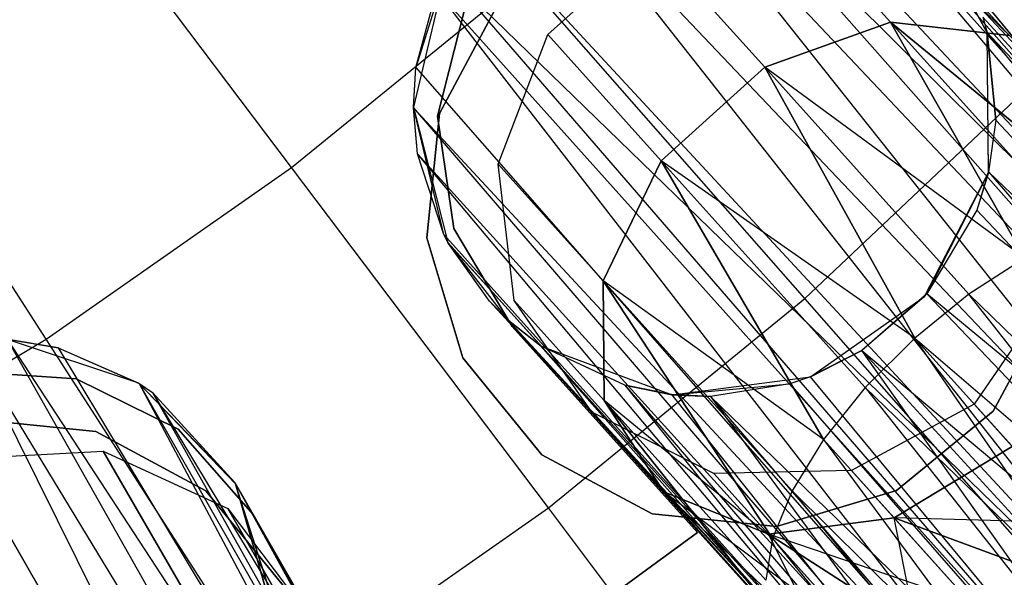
# Model space of a CAD drawing. Extents: x 0.3 to 7.1, y -3.38 to 3.38.
# Tile 244 of 256: x 4.44 to 4.78, y -1.25 to -1.06. Entities that reach past the tile are written whole.
import ezdxf

# ---------------------------------------------------------------- set-up
doc = ezdxf.new("R2010")
doc.units = 0
doc.header["$LTSCALE"] = 2.54
doc.layers.get('0').update_dxf_attribs({"linetype": 'CONTINUOUS'})

# ---------------------------------------------------------------- blocks, each defined once
blk = doc.blocks.new('SINGLES_B_BB_STL')
at = {"color": 0}
for p, q in [((4.79309, -1.0767, 5.19861), (4.68874, -0.97427, 5.32719)), ((4.79309, -1.0767, 5.19861), (4.68874, -0.97427, 5.32719)), ((4.5344, -1.10983, 5.32719), (4.44115, -0.98635, 5.4454)), ((4.5344, -1.10983, 5.32719), (4.44115, -0.98635, 5.4454)), ((4.66363, -0.98913, 41.6422), (4.90104, -1.25776, 41.48944)), ((4.66363, -0.98913, 41.6422), (4.90104, -1.25776, 41.48944)), ((4.66363, -0.98913, 41.6422), (4.92488, -1.24898, 41.50809)), ((4.66363, -0.98913, 41.6422), (4.92488, -1.24898, 41.50809)), ((4.68134, -0.98846, 41.65019), (4.92488, -1.24898, 41.50809)), ((4.68134, -0.98846, 41.65019), (4.92488, -1.24898, 41.50809)), ((4.65006, -0.99182, 41.63722), (4.87431, -1.27396, 41.47787)), ((4.65006, -0.99182, 41.63722), (4.87431, -1.27396, 41.47787)), ((4.65006, -0.99182, 41.63722), (4.90104, -1.25776, 41.48944)), ((4.65006, -0.99182, 41.63722), (4.90104, -1.25776, 41.48944)), ((4.71107, -0.9946, 41.66739), (4.92488, -1.24898, 41.50809)), ((4.71107, -0.9946, 41.66739), (4.92488, -1.24898, 41.50809)), ((4.71107, -0.9946, 41.66739), (4.93628, -1.24723, 41.52061)), ((4.71107, -0.9946, 41.66739), (4.93628, -1.24723, 41.52061)), ((4.71619, -0.99666, 41.67088), (4.93628, -1.24723, 41.52061)), ((4.71619, -0.99666, 41.67088), (4.93628, -1.24723, 41.52061)), ((4.71619, -0.99666, 41.67088), (4.95253, -1.24935, 41.54523)), ((4.71619, -0.99666, 41.67088), (4.95253, -1.24935, 41.54523)), ((4.84834, -1.29609, 41.47603), (4.61965, -1.00588, 41.63025)), ((4.61965, -1.00588, 41.63025), (4.87431, -1.27396, 41.47787)), ((4.61965, -1.00588, 41.63025), (4.87431, -1.27396, 41.47787)), ((4.84834, -1.29609, 41.47603), (4.61965, -1.00588, 41.63025)), ((4.70387, -1.01992, 14.06902), (4.73989, -1.05992, 13.95819)), ((4.70387, -1.01992, 14.06902), (4.73989, -1.05992, 13.95819)), ((4.73989, -1.05992, 14.30308), (4.70387, -1.01992, 14.19224)), ((4.73989, -1.05992, 14.30308), (4.70387, -1.01992, 14.19224)), ((4.77314, -1.06362, 41.90698), (4.75055, -1.02142, 41.90698)), ((4.7731, -1.06349, 41.73241), (4.75055, -1.02142, 41.90698)), ((4.77314, -1.06362, 41.90698), (4.75055, -1.02142, 41.90698)), ((4.7731, -1.06349, 41.73241), (4.75055, -1.02142, 41.90698)), ((4.59807, -1.02597, 41.63059), (4.84834, -1.29609, 41.47603)), ((4.59807, -1.02597, 41.63059), (4.84834, -1.29609, 41.47603)), ((4.74976, -1.03025, 14.07785), (4.78062, -1.06453, 13.9829)), ((4.74976, -1.03025, 14.07785), (4.78062, -1.06453, 13.9829)), ((4.78062, -1.06453, 14.27836), (4.74976, -1.03025, 14.18341)), ((4.78062, -1.06453, 14.27836), (4.74976, -1.03025, 14.18341)), ((4.6223, -1.06419, 14.06404), (4.65787, -1.03217, 14.06404)), ((4.6223, -1.06419, 14.19723), (4.65787, -1.03217, 14.19723)), ((4.6223, -1.06419, 14.06404), (4.65787, -1.03217, 14.06404)), ((4.6223, -1.06419, 14.19723), (4.65787, -1.03217, 14.19723)), ((4.65787, -1.03217, 14.06404), (4.69681, -1.07541, 13.94423)), ((4.65787, -1.03217, 14.06404), (4.69681, -1.07541, 13.94423)), ((4.69681, -1.07541, 14.31703), (4.65787, -1.03217, 14.19723)), ((4.69681, -1.07541, 14.31703), (4.65787, -1.03217, 14.19723)), ((4.45015, -1.16869, 5.32719), (4.36628, -1.03867, 5.4454)), ((4.45015, -1.16869, 5.32719), (4.36628, -1.03867, 5.4454)), ((4.76027, -1.03852, 41.9), (4.78743, -1.07176, 41.9)), ((4.78743, -1.07176, 41.7), (4.76027, -1.03852, 41.7)), ((4.78743, -1.07176, 41.7), (4.76027, -1.03852, 41.7)), ((4.76027, -1.03852, 41.9), (4.78743, -1.07176, 41.9)), ((4.58732, -1.04258, 41.90698), (4.57624, -1.08914, 41.90698)), ((4.58732, -1.04258, 41.90698), (4.57624, -1.08914, 41.90698)), ((4.58732, -1.04258, 41.90698), (4.57706, -1.07553, 41.64662)), ((4.58732, -1.04258, 41.90698), (4.57706, -1.07553, 41.64662)), ((4.58728, -1.04266, 41.63424), (4.82754, -1.32028, 41.48405)), ((4.58728, -1.04266, 41.63424), (4.82754, -1.32028, 41.48405)), ((4.58728, -1.04266, 41.63424), (4.84834, -1.29609, 41.47603)), ((4.58728, -1.04266, 41.63424), (4.84834, -1.29609, 41.47603)), ((4.5344, -1.10983, 5.32719), (4.61408, -1.0449, 5.32719)), ((4.5344, -1.10983, 5.32719), (4.61408, -1.0449, 5.32719)), ((4.71057, -1.15476, 5.19861), (4.61408, -1.0449, 5.32719)), ((4.71057, -1.15476, 5.19861), (4.61408, -1.0449, 5.32719)), ((4.57706, -1.07553, 41.64662), (4.58423, -1.04915, 41.6362)), ((4.57706, -1.07553, 41.64662), (4.58423, -1.04915, 41.6362)), ((4.81317, -1.34455, 41.50071), (4.58423, -1.04915, 41.6362)), ((4.58423, -1.04915, 41.6362), (4.82754, -1.32028, 41.48405)), ((4.58423, -1.04915, 41.6362), (4.82754, -1.32028, 41.48405)), ((4.81317, -1.34455, 41.50071), (4.58423, -1.04915, 41.6362)), ((4.58511, -1.09124, 41.9), (4.60543, -1.05343, 41.9)), ((4.60543, -1.05343, 41.7), (4.58511, -1.09124, 41.7)), ((4.60543, -1.05343, 41.7), (4.58511, -1.09124, 41.7)), ((4.58511, -1.09124, 41.9), (4.60543, -1.05343, 41.9)), ((4.58452, -1.09215, 14.22658), (4.59413, -1.05433, 14.22658)), ((4.59413, -1.05433, 14.02658), (4.58452, -1.09215, 14.02658)), ((4.59413, -1.05433, 14.02658), (4.58452, -1.09215, 14.02658)), ((4.58452, -1.09215, 14.22658), (4.59413, -1.05433, 14.22658)), ((4.69681, -1.07541, 13.94423), (4.73989, -1.05992, 13.95819)), ((4.73989, -1.05992, 14.30308), (4.69681, -1.07541, 14.31703)), ((4.69681, -1.07541, 13.94423), (4.73989, -1.05992, 13.95819)), ((4.73989, -1.05992, 14.30308), (4.69681, -1.07541, 14.31703)), ((4.73989, -1.05992, 13.95819), (4.78604, -1.14083, 13.86962)), ((4.78604, -1.14083, 14.39164), (4.73989, -1.05992, 14.30308)), ((4.82172, -1.12692, 13.89833), (4.73989, -1.05992, 13.95819)), ((4.73989, -1.05992, 13.95819), (4.78062, -1.06453, 13.9829)), ((4.82172, -1.12692, 13.89833), (4.73989, -1.05992, 13.95819)), ((4.8047, -1.1319, 13.88201), (4.73989, -1.05992, 13.95819)), ((4.8047, -1.1319, 13.88201), (4.73989, -1.05992, 13.95819)), ((4.73989, -1.05992, 13.95819), (4.78604, -1.14083, 13.86962)), ((4.78062, -1.06453, 14.27836), (4.73989, -1.05992, 14.30308)), ((4.73989, -1.05992, 14.30308), (4.82172, -1.12692, 14.36293)), ((4.73989, -1.05992, 14.30308), (4.82172, -1.12692, 14.36293)), ((4.73989, -1.05992, 14.30308), (4.8047, -1.1319, 14.37926)), ((4.73989, -1.05992, 14.30308), (4.8047, -1.1319, 14.37926)), ((4.78604, -1.14083, 14.39164), (4.73989, -1.05992, 14.30308)), ((4.73989, -1.05992, 13.95819), (4.78062, -1.06453, 13.9829)), ((4.78062, -1.06453, 14.27836), (4.73989, -1.05992, 14.30308)), ((4.96678, -1.27091, 41.59578), (4.77161, -1.05826, 41.72901)), ((4.77161, -1.05826, 41.72901), (4.7731, -1.06349, 41.73241)), ((4.96678, -1.27091, 41.59578), (4.77161, -1.05826, 41.72901)), ((4.77161, -1.05826, 41.72901), (4.7731, -1.06349, 41.73241)), ((4.60531, -1.10866, 14.06902), (4.6223, -1.06419, 14.06404)), ((4.60531, -1.10866, 14.19224), (4.6223, -1.06419, 14.19723)), ((4.60531, -1.10866, 14.06902), (4.6223, -1.06419, 14.06404)), ((4.60531, -1.10866, 14.19224), (4.6223, -1.06419, 14.19723)), ((4.6223, -1.06419, 14.06404), (4.66124, -1.10744, 13.94423)), ((4.6223, -1.06419, 14.06404), (4.66124, -1.10744, 13.94423)), ((4.6223, -1.06419, 14.19723), (4.6223, -1.06419, 14.06404)), ((4.6223, -1.06419, 14.19723), (4.6223, -1.06419, 14.06404)), ((4.66124, -1.10744, 14.31703), (4.6223, -1.06419, 14.19723)), ((4.66124, -1.10744, 14.31703), (4.6223, -1.06419, 14.19723)), ((4.7731, -1.06349, 41.73241), (4.7761, -1.09359, 41.74929)), ((4.96271, -1.29292, 41.62273), (4.7731, -1.06349, 41.73241)), ((4.7731, -1.06349, 41.73241), (4.96678, -1.27091, 41.59578)), ((4.96271, -1.29292, 41.62273), (4.7731, -1.06349, 41.73241)), ((4.7731, -1.06349, 41.73241), (4.96678, -1.27091, 41.59578)), ((4.7731, -1.06349, 41.73241), (4.7761, -1.09359, 41.74929)), ((4.7731, -1.06349, 41.73241), (4.77314, -1.06362, 41.90698)), ((4.7731, -1.06349, 41.73241), (4.77314, -1.06362, 41.90698)), ((4.77352, -1.11148, 41.90698), (4.77314, -1.06362, 41.90698)), ((4.77358, -1.11125, 41.75718), (4.77314, -1.06362, 41.90698)), ((4.77352, -1.11148, 41.90698), (4.77314, -1.06362, 41.90698)), ((4.7761, -1.09359, 41.74929), (4.77314, -1.06362, 41.90698)), ((4.77358, -1.11125, 41.75718), (4.77314, -1.06362, 41.90698)), ((4.7761, -1.09359, 41.74929), (4.77314, -1.06362, 41.90698)), ((4.57624, -1.08935, 41.65345), (4.57706, -1.07553, 41.64662)), ((4.57624, -1.08914, 41.90698), (4.57706, -1.07553, 41.64662)), ((4.57624, -1.08935, 41.65345), (4.57706, -1.07553, 41.64662)), ((4.57624, -1.08914, 41.90698), (4.57706, -1.07553, 41.64662)), ((4.57706, -1.07553, 41.64662), (4.81317, -1.34455, 41.50071)), ((4.57706, -1.07553, 41.64662), (4.81317, -1.34455, 41.50071)), ((4.66124, -1.10744, 13.94423), (4.69681, -1.07541, 13.94423)), ((4.69681, -1.07541, 14.31703), (4.66124, -1.10744, 14.31703)), ((4.66124, -1.10744, 13.94423), (4.69681, -1.07541, 13.94423)), ((4.69681, -1.07541, 14.31703), (4.66124, -1.10744, 14.31703)), ((4.69681, -1.07541, 13.94423), (4.74824, -1.1683, 13.85926)), ((4.74824, -1.1683, 14.40201), (4.69681, -1.07541, 14.31703)), ((4.78604, -1.14083, 13.86962), (4.69681, -1.07541, 13.94423)), ((4.78604, -1.14083, 13.86962), (4.69681, -1.07541, 13.94423)), ((4.76685, -1.15321, 13.86189), (4.69681, -1.07541, 13.94423)), ((4.76685, -1.15321, 13.86189), (4.69681, -1.07541, 13.94423)), ((4.69681, -1.07541, 13.94423), (4.74824, -1.1683, 13.85926)), ((4.76685, -1.15321, 14.39938), (4.69681, -1.07541, 14.31703)), ((4.74824, -1.1683, 14.40201), (4.69681, -1.07541, 14.31703)), ((4.76685, -1.15321, 14.39938), (4.69681, -1.07541, 14.31703)), ((4.78604, -1.14083, 14.39164), (4.69681, -1.07541, 14.31703)), ((4.78604, -1.14083, 14.39164), (4.69681, -1.07541, 14.31703)), ((4.71057, -1.15476, 5.19861), (4.79309, -1.0767, 5.19861)), ((4.71057, -1.15476, 5.19861), (4.79309, -1.0767, 5.19861)), ((4.57624, -1.08914, 41.90698), (4.58807, -1.13552, 41.90698)), ((4.57766, -1.10512, 41.66237), (4.57624, -1.08914, 41.90698)), ((4.57624, -1.08914, 41.90698), (4.57624, -1.08935, 41.65345)), ((4.57766, -1.10512, 41.66237), (4.57624, -1.08914, 41.90698)), ((4.58662, -1.13271, 41.68102), (4.57624, -1.08914, 41.90698)), ((4.58662, -1.13271, 41.68102), (4.57624, -1.08914, 41.90698)), ((4.57624, -1.08914, 41.90698), (4.58807, -1.13552, 41.90698)), ((4.57624, -1.08914, 41.90698), (4.57624, -1.08935, 41.65345)), ((4.57766, -1.10512, 41.66237), (4.57624, -1.08935, 41.65345)), ((4.57624, -1.08935, 41.65345), (4.80812, -1.35867, 41.51479)), ((4.57624, -1.08935, 41.65345), (4.80812, -1.35867, 41.51479)), ((4.57624, -1.08935, 41.65345), (4.81317, -1.34455, 41.50071)), ((4.57624, -1.08935, 41.65345), (4.81317, -1.34455, 41.50071)), ((4.57766, -1.10512, 41.66237), (4.57624, -1.08935, 41.65345)), ((4.58081, -1.13394, 41.9), (4.58511, -1.09124, 41.9)), ((4.58511, -1.09124, 41.7), (4.58081, -1.13394, 41.7)), ((4.58511, -1.09124, 41.7), (4.58081, -1.13394, 41.7)), ((4.58081, -1.13394, 41.9), (4.58511, -1.09124, 41.9)), ((4.58511, -1.09124, 41.7), (4.58511, -1.09124, 41.9)), ((4.58511, -1.09124, 41.7), (4.58511, -1.09124, 41.9)), ((4.59012, -1.13076, 14.22658), (4.58452, -1.09215, 14.22658)), ((4.58452, -1.09215, 14.02658), (4.59012, -1.13076, 14.02658)), ((4.58452, -1.09215, 14.02658), (4.59012, -1.13076, 14.02658)), ((4.58452, -1.09215, 14.02658), (4.58452, -1.09215, 14.22658)), ((4.59012, -1.13076, 14.22658), (4.58452, -1.09215, 14.22658)), ((4.58452, -1.09215, 14.02658), (4.58452, -1.09215, 14.22658)), ((4.7761, -1.09359, 41.74929), (4.77358, -1.11125, 41.75718)), ((4.7761, -1.09359, 41.74929), (4.77358, -1.11125, 41.75718)), ((4.7761, -1.09359, 41.74929), (4.96271, -1.29292, 41.62273)), ((4.7761, -1.09359, 41.74929), (4.96271, -1.29292, 41.62273)), ((4.80696, -1.37765, 41.54115), (4.57766, -1.10512, 41.66237)), ((4.57766, -1.10512, 41.66237), (4.80812, -1.35867, 41.51479)), ((4.57766, -1.10512, 41.66237), (4.80812, -1.35867, 41.51479)), ((4.58662, -1.13271, 41.68102), (4.57766, -1.10512, 41.66237)), ((4.80696, -1.37765, 41.54115), (4.57766, -1.10512, 41.66237)), ((4.58662, -1.13271, 41.68102), (4.57766, -1.10512, 41.66237)), ((4.64133, -1.14867, 13.95819), (4.66124, -1.10744, 13.94423)), ((4.66124, -1.10744, 14.31703), (4.64133, -1.14867, 14.30308)), ((4.64133, -1.14867, 13.95819), (4.66124, -1.10744, 13.94423)), ((4.66124, -1.10744, 14.31703), (4.64133, -1.14867, 14.30308)), ((4.66124, -1.10744, 13.94423), (4.71697, -1.20303, 13.86962)), ((4.71697, -1.20303, 14.39164), (4.66124, -1.10744, 14.31703)), ((4.74824, -1.1683, 13.85926), (4.66124, -1.10744, 13.94423)), ((4.74824, -1.1683, 13.85926), (4.66124, -1.10744, 13.94423)), ((4.73129, -1.18524, 13.86189), (4.66124, -1.10744, 13.94423)), ((4.73129, -1.18524, 13.86189), (4.66124, -1.10744, 13.94423)), ((4.66124, -1.10744, 13.94423), (4.71697, -1.20303, 13.86962)), ((4.73129, -1.18524, 14.39938), (4.66124, -1.10744, 14.31703)), ((4.71697, -1.20303, 14.39164), (4.66124, -1.10744, 14.31703)), ((4.73129, -1.18524, 14.39938), (4.66124, -1.10744, 14.31703)), ((4.74824, -1.1683, 14.40201), (4.66124, -1.10744, 14.31703)), ((4.74824, -1.1683, 14.40201), (4.66124, -1.10744, 14.31703)), ((4.45015, -1.16869, 5.32719), (4.5344, -1.10983, 5.32719)), ((4.45015, -1.16869, 5.32719), (4.5344, -1.10983, 5.32719)), ((4.62252, -1.22652, 5.19861), (4.5344, -1.10983, 5.32719)), ((4.62252, -1.22652, 5.19861), (4.5344, -1.10983, 5.32719)), ((4.61079, -1.15538, 14.07785), (4.60531, -1.10866, 14.06902)), ((4.60531, -1.10866, 14.06902), (4.64133, -1.14867, 13.95819)), ((4.60531, -1.10866, 14.06902), (4.64133, -1.14867, 13.95819)), ((4.61079, -1.15538, 14.18341), (4.60531, -1.10866, 14.19224)), ((4.60531, -1.10866, 14.19224), (4.60531, -1.10866, 14.06902)), ((4.61079, -1.15538, 14.07785), (4.60531, -1.10866, 14.06902)), ((4.60531, -1.10866, 14.19224), (4.60531, -1.10866, 14.06902)), ((4.64133, -1.14867, 14.30308), (4.60531, -1.10866, 14.19224)), ((4.61079, -1.15538, 14.18341), (4.60531, -1.10866, 14.19224)), ((4.64133, -1.14867, 14.30308), (4.60531, -1.10866, 14.19224)), ((4.75162, -1.15404, 41.90698), (4.77352, -1.11148, 41.90698)), ((4.75162, -1.15404, 41.90698), (4.77352, -1.11148, 41.90698)), ((4.77352, -1.11148, 41.90698), (4.7524, -1.15313, 41.76883)), ((4.77352, -1.11148, 41.90698), (4.7524, -1.15313, 41.76883)), ((4.77358, -1.11125, 41.75718), (4.76952, -1.12438, 41.76202)), ((4.77358, -1.11125, 41.75718), (4.76952, -1.12438, 41.76202)), ((4.77352, -1.11148, 41.90698), (4.76952, -1.12438, 41.76202)), ((4.77352, -1.11148, 41.90698), (4.76952, -1.12438, 41.76202)), ((4.77358, -1.11125, 41.75718), (4.77352, -1.11148, 41.90698)), ((4.77358, -1.11125, 41.75718), (4.77352, -1.11148, 41.90698)), ((4.77358, -1.11125, 41.75718), (4.96271, -1.29292, 41.62273)), ((4.77358, -1.11125, 41.75718), (4.96271, -1.29292, 41.62273)), ((4.77358, -1.11125, 41.75718), (4.95046, -1.31672, 41.64151)), ((4.77358, -1.11125, 41.75718), (4.95046, -1.31672, 41.64151)), ((4.76952, -1.12438, 41.76202), (4.7524, -1.15313, 41.76883)), ((4.76952, -1.12438, 41.76202), (4.7524, -1.15313, 41.76883)), ((4.76952, -1.12438, 41.76202), (4.95046, -1.31672, 41.64151)), ((4.76952, -1.12438, 41.76202), (4.95046, -1.31672, 41.64151)), ((4.61007, -1.16429, 14.22658), (4.59012, -1.13076, 14.22658)), ((4.59012, -1.13076, 14.02658), (4.61007, -1.16429, 14.02658)), ((4.59012, -1.13076, 14.02658), (4.61007, -1.16429, 14.02658)), ((4.59012, -1.13076, 14.02658), (4.59012, -1.13076, 14.22658)), ((4.61007, -1.16429, 14.22658), (4.59012, -1.13076, 14.22658)), ((4.59012, -1.13076, 14.02658), (4.59012, -1.13076, 14.22658)), ((4.59318, -1.17504, 41.9), (4.58081, -1.13394, 41.9)), ((4.58081, -1.13394, 41.7), (4.59318, -1.17504, 41.7)), ((4.58081, -1.13394, 41.7), (4.59318, -1.17504, 41.7)), ((4.58081, -1.13394, 41.7), (4.58081, -1.13394, 41.9)), ((4.59318, -1.17504, 41.9), (4.58081, -1.13394, 41.9)), ((4.58081, -1.13394, 41.7), (4.58081, -1.13394, 41.9)), ((4.58823, -1.13581, 41.68339), (4.58662, -1.13271, 41.68102)), ((4.58662, -1.13271, 41.68102), (4.80696, -1.37765, 41.54115)), ((4.58662, -1.13271, 41.68102), (4.80696, -1.37765, 41.54115)), ((4.58662, -1.13271, 41.68102), (4.58807, -1.13552, 41.90698)), ((4.58662, -1.13271, 41.68102), (4.58807, -1.13552, 41.90698)), ((4.58823, -1.13581, 41.68339), (4.58662, -1.13271, 41.68102)), ((4.58807, -1.13552, 41.90698), (4.6201, -1.17109, 41.90698)), ((4.60228, -1.15564, 41.70038), (4.58807, -1.13552, 41.90698)), ((4.6089, -1.16226, 41.70694), (4.58807, -1.13552, 41.90698)), ((4.6089, -1.16226, 41.70694), (4.58807, -1.13552, 41.90698)), ((4.58807, -1.13552, 41.90698), (4.6201, -1.17109, 41.90698)), ((4.58823, -1.13581, 41.68339), (4.58807, -1.13552, 41.90698)), ((4.58823, -1.13581, 41.68339), (4.58807, -1.13552, 41.90698)), ((4.60228, -1.15564, 41.70038), (4.58807, -1.13552, 41.90698)), ((4.60228, -1.15564, 41.70038), (4.58823, -1.13581, 41.68339)), ((4.58823, -1.13581, 41.68339), (4.80696, -1.37765, 41.54115)), ((4.58823, -1.13581, 41.68339), (4.80696, -1.37765, 41.54115)), ((4.60228, -1.15564, 41.70038), (4.58823, -1.13581, 41.68339)), ((4.78604, -1.14083, 14.39164), (4.76685, -1.15321, 14.39938)), ((4.78604, -1.14083, 13.86962), (4.76685, -1.15321, 13.86189)), ((4.78604, -1.14083, 14.39164), (4.76685, -1.15321, 14.39938)), ((4.78604, -1.14083, 13.86962), (4.76685, -1.15321, 13.86189)), ((4.64133, -1.14867, 13.95819), (4.6994, -1.23705, 13.89833)), ((4.64165, -1.18966, 13.9829), (4.64133, -1.14867, 13.95819)), ((4.6994, -1.23705, 14.36293), (4.64133, -1.14867, 14.30308)), ((4.64133, -1.14867, 14.30308), (4.64165, -1.18966, 14.27836)), ((4.71697, -1.20303, 13.86962), (4.64133, -1.14867, 13.95819)), ((4.71697, -1.20303, 13.86962), (4.64133, -1.14867, 13.95819)), ((4.70614, -1.22064, 13.88201), (4.64133, -1.14867, 13.95819)), ((4.70614, -1.22064, 13.88201), (4.64133, -1.14867, 13.95819)), ((4.64133, -1.14867, 13.95819), (4.6994, -1.23705, 13.89833)), ((4.70614, -1.22064, 14.37926), (4.64133, -1.14867, 14.30308)), ((4.6994, -1.23705, 14.36293), (4.64133, -1.14867, 14.30308)), ((4.70614, -1.22064, 14.37926), (4.64133, -1.14867, 14.30308)), ((4.71697, -1.20303, 14.39164), (4.64133, -1.14867, 14.30308)), ((4.71697, -1.20303, 14.39164), (4.64133, -1.14867, 14.30308)), ((4.64165, -1.18966, 13.9829), (4.64133, -1.14867, 13.95819)), ((4.64133, -1.14867, 14.30308), (4.64165, -1.18966, 14.27836)), ((4.79568, -1.15153, 14.10565), (4.76861, -1.19092, 14.10822)), ((4.79568, -1.15153, 14.15562), (4.76861, -1.19092, 14.15305)), ((4.79568, -1.15153, 14.10565), (4.76861, -1.19092, 14.10822)), ((4.79568, -1.15153, 14.15562), (4.76861, -1.19092, 14.15305)), ((4.63749, -1.19365, 14.08851), (4.61079, -1.15538, 14.07785)), ((4.61079, -1.15538, 14.07785), (4.64165, -1.18966, 13.9829)), ((4.61079, -1.15538, 14.07785), (4.64165, -1.18966, 13.9829)), ((4.63749, -1.19365, 14.17276), (4.61079, -1.15538, 14.18341)), ((4.61079, -1.15538, 14.18341), (4.61079, -1.15538, 14.07785)), ((4.63749, -1.19365, 14.08851), (4.61079, -1.15538, 14.07785)), ((4.61079, -1.15538, 14.18341), (4.61079, -1.15538, 14.07785)), ((4.64165, -1.18966, 14.27836), (4.61079, -1.15538, 14.18341)), ((4.63749, -1.19365, 14.17276), (4.61079, -1.15538, 14.18341)), ((4.64165, -1.18966, 14.27836), (4.61079, -1.15538, 14.18341)), ((4.62252, -1.22652, 5.19861), (4.71057, -1.15476, 5.19861)), ((4.62252, -1.22652, 5.19861), (4.71057, -1.15476, 5.19861)), ((4.801, -1.25772, 5.06027), (4.71057, -1.15476, 5.19861)), ((4.801, -1.25772, 5.06027), (4.71057, -1.15476, 5.19861)), ((4.71245, -1.18155, 41.90698), (4.75162, -1.15404, 41.90698)), ((4.71245, -1.18155, 41.90698), (4.75162, -1.15404, 41.90698)), ((4.7524, -1.15313, 41.76883), (4.73009, -1.1726, 41.76851)), ((4.7524, -1.15313, 41.76883), (4.73009, -1.1726, 41.76851)), ((4.75162, -1.15404, 41.90698), (4.73009, -1.1726, 41.76851)), ((4.75162, -1.15404, 41.90698), (4.73009, -1.1726, 41.76851)), ((4.76685, -1.15321, 14.39938), (4.74824, -1.1683, 14.40201)), ((4.76685, -1.15321, 13.86189), (4.74824, -1.1683, 13.85926)), ((4.76685, -1.15321, 14.39938), (4.74824, -1.1683, 14.40201)), ((4.76685, -1.15321, 13.86189), (4.74824, -1.1683, 13.85926)), ((4.75162, -1.15404, 41.90698), (4.7524, -1.15313, 41.76883)), ((4.75162, -1.15404, 41.90698), (4.7524, -1.15313, 41.76883)), ((4.95046, -1.31672, 41.64151), (4.7524, -1.15313, 41.76883)), ((4.7524, -1.15313, 41.76883), (4.93127, -1.34121, 41.65211)), ((4.7524, -1.15313, 41.76883), (4.93127, -1.34121, 41.65211)), ((4.95046, -1.31672, 41.64151), (4.7524, -1.15313, 41.76883)), ((4.98205, -1.42798, 14.59795), (4.76685, -1.15321, 14.39938)), ((4.98205, -1.42798, 14.59795), (4.76685, -1.15321, 14.39938)), ((5.0208, -1.40156, 14.58838), (4.76685, -1.15321, 14.39938)), ((5.0208, -1.40156, 14.58838), (4.76685, -1.15321, 14.39938)), ((4.76685, -1.15321, 13.86189), (5.0208, -1.40156, 13.67289)), ((4.76685, -1.15321, 13.86189), (5.0208, -1.40156, 13.67289)), ((4.7955, -1.15556, 41.9), (4.77518, -1.19337, 41.9)), ((4.77518, -1.19337, 41.7), (4.7955, -1.15556, 41.7)), ((4.77518, -1.19337, 41.7), (4.7955, -1.15556, 41.7)), ((4.7955, -1.15556, 41.9), (4.77518, -1.19337, 41.9)), ((4.6089, -1.16226, 41.70694), (4.60228, -1.15564, 41.70038)), ((4.60228, -1.15564, 41.70038), (4.80696, -1.37765, 41.54115)), ((4.60228, -1.15564, 41.70038), (4.80696, -1.37765, 41.54115)), ((4.6089, -1.16226, 41.70694), (4.60228, -1.15564, 41.70038)), ((4.8155, -1.39177, 41.57321), (4.6089, -1.16226, 41.70694)), ((4.6089, -1.16226, 41.70694), (4.80696, -1.37765, 41.54115)), ((4.6089, -1.16226, 41.70694), (4.80696, -1.37765, 41.54115)), ((4.61981, -1.17089, 41.71655), (4.6089, -1.16226, 41.70694)), ((4.8155, -1.39177, 41.57321), (4.6089, -1.16226, 41.70694)), ((4.6089, -1.16226, 41.70694), (4.6201, -1.17109, 41.90698)), ((4.61981, -1.17089, 41.71655), (4.6089, -1.16226, 41.70694)), ((4.6089, -1.16226, 41.70694), (4.6201, -1.17109, 41.90698)), ((4.67374, -1.235, 14.22658), (4.61007, -1.16429, 14.22658)), ((4.61007, -1.16429, 14.02658), (4.67374, -1.235, 14.02658)), ((4.61007, -1.16429, 14.02658), (4.61007, -1.16429, 14.22658)), ((4.67374, -1.235, 14.22658), (4.61007, -1.16429, 14.22658)), ((4.61007, -1.16429, 14.02658), (4.67374, -1.235, 14.02658)), ((4.61007, -1.16429, 14.02658), (4.61007, -1.16429, 14.22658)), ((4.36178, -1.22117, 5.32719), (4.45015, -1.16869, 5.32719)), ((4.36178, -1.22117, 5.32719), (4.45015, -1.16869, 5.32719)), ((4.42301, -1.16845, 41.63722), (4.5837, -1.49104, 41.47787)), ((4.42301, -1.16845, 41.63722), (4.5837, -1.49104, 41.47787)), ((4.42301, -1.16845, 41.63722), (4.61321, -1.48075, 41.48944)), ((4.42301, -1.16845, 41.63722), (4.61321, -1.48075, 41.48944)), ((4.48199, -1.18377, 41.90698), (4.43659, -1.16862, 41.90698)), ((4.4543, -1.17167, 41.65019), (4.43659, -1.16862, 41.90698)), ((4.48199, -1.18377, 41.90698), (4.43659, -1.16862, 41.90698)), ((4.4543, -1.17167, 41.65019), (4.43659, -1.16862, 41.90698)), ((4.43684, -1.16864, 41.6422), (4.61321, -1.48075, 41.48944)), ((4.43684, -1.16864, 41.6422), (4.61321, -1.48075, 41.48944)), ((4.43684, -1.16864, 41.6422), (4.63835, -1.47713, 41.50809)), ((4.43684, -1.16864, 41.6422), (4.4543, -1.17167, 41.65019)), ((4.43684, -1.16864, 41.6422), (4.63835, -1.47713, 41.50809)), ((4.43684, -1.16864, 41.6422), (4.4543, -1.17167, 41.65019)), ((4.52941, -1.29157, 5.19861), (4.45015, -1.16869, 5.32719)), ((4.52941, -1.29157, 5.19861), (4.45015, -1.16869, 5.32719)), ((4.74824, -1.1683, 14.40201), (4.73129, -1.18524, 14.39938)), ((4.74824, -1.1683, 13.85926), (4.73129, -1.18524, 13.86189)), ((4.74824, -1.1683, 14.40201), (4.73129, -1.18524, 14.39938)), ((4.74824, -1.1683, 13.85926), (4.73129, -1.18524, 13.86189)), ((4.74824, -1.1683, 14.40201), (4.98205, -1.42798, 14.59795)), ((4.95173, -1.46375, 14.58838), (4.74824, -1.1683, 14.40201)), ((4.95173, -1.46375, 14.58838), (4.74824, -1.1683, 14.40201)), ((4.74824, -1.1683, 14.40201), (4.98205, -1.42798, 14.59795)), ((4.98205, -1.42798, 13.66332), (4.74824, -1.1683, 13.85926)), ((4.74824, -1.1683, 13.85926), (5.0208, -1.40156, 13.67289)), ((4.74824, -1.1683, 13.85926), (5.0208, -1.40156, 13.67289)), ((4.98205, -1.42798, 13.66332), (4.74824, -1.1683, 13.85926)), ((4.4543, -1.17167, 41.65019), (4.63835, -1.47713, 41.50809)), ((4.4543, -1.17167, 41.65019), (4.63835, -1.47713, 41.50809)), ((4.4543, -1.17167, 41.65019), (4.48211, -1.18385, 41.66739)), ((4.4543, -1.17167, 41.65019), (4.48211, -1.18385, 41.66739)), ((4.4543, -1.17167, 41.65019), (4.48199, -1.18377, 41.90698)), ((4.4543, -1.17167, 41.65019), (4.48199, -1.18377, 41.90698)), ((4.64874, -1.18448, 41.73706), (4.61981, -1.17089, 41.71655)), ((4.61981, -1.17089, 41.71655), (4.8155, -1.39177, 41.57321)), ((4.61981, -1.17089, 41.71655), (4.8155, -1.39177, 41.57321)), ((4.61981, -1.17089, 41.71655), (4.6201, -1.17109, 41.90698)), ((4.61981, -1.17089, 41.71655), (4.6201, -1.17109, 41.90698)), ((4.64874, -1.18448, 41.73706), (4.61981, -1.17089, 41.71655)), ((4.6201, -1.17109, 41.90698), (4.66498, -1.1877, 41.90698)), ((4.64874, -1.18448, 41.73706), (4.6201, -1.17109, 41.90698)), ((4.64874, -1.18448, 41.73706), (4.6201, -1.17109, 41.90698)), ((4.6201, -1.17109, 41.90698), (4.66498, -1.1877, 41.90698)), ((4.62034, -1.20828, 41.9), (4.59318, -1.17504, 41.9)), ((4.59318, -1.17504, 41.7), (4.62034, -1.20828, 41.7)), ((4.59318, -1.17504, 41.7), (4.62034, -1.20828, 41.7)), ((4.59318, -1.17504, 41.7), (4.59318, -1.17504, 41.9)), ((4.62034, -1.20828, 41.9), (4.59318, -1.17504, 41.9)), ((4.59318, -1.17504, 41.7), (4.59318, -1.17504, 41.9)), ((4.73009, -1.1726, 41.76851), (4.71236, -1.18158, 41.76495)), ((4.73009, -1.1726, 41.76851), (4.71236, -1.18158, 41.76495)), ((4.71245, -1.18155, 41.90698), (4.73009, -1.1726, 41.76851)), ((4.71245, -1.18155, 41.90698), (4.73009, -1.1726, 41.76851)), ((4.87911, -1.38259, 41.6439), (4.73009, -1.1726, 41.76851)), ((4.73009, -1.1726, 41.76851), (4.93127, -1.34121, 41.65211)), ((4.73009, -1.1726, 41.76851), (4.93127, -1.34121, 41.65211)), ((4.73009, -1.1726, 41.76851), (4.90618, -1.36448, 41.6531)), ((4.73009, -1.1726, 41.76851), (4.90618, -1.36448, 41.6531)), ((4.87911, -1.38259, 41.6439), (4.73009, -1.1726, 41.76851)), ((4.42158, -1.17969, 14.22658), (4.46052, -1.18224, 14.22658)), ((4.46052, -1.18224, 14.02658), (4.42158, -1.17969, 14.02658)), ((4.46052, -1.18224, 14.02658), (4.42158, -1.17969, 14.02658)), ((4.42158, -1.17969, 14.22658), (4.46052, -1.18224, 14.22658)), ((4.46052, -1.18224, 14.22658), (4.49551, -1.1995, 14.22658)), ((4.49551, -1.1995, 14.02658), (4.46052, -1.18224, 14.02658)), ((4.46052, -1.18224, 14.02658), (4.46052, -1.18224, 14.22658)), ((4.46052, -1.18224, 14.02658), (4.46052, -1.18224, 14.22658)), ((4.49551, -1.1995, 14.02658), (4.46052, -1.18224, 14.02658)), ((4.46052, -1.18224, 14.22658), (4.49551, -1.1995, 14.22658)), ((4.66498, -1.1877, 41.90698), (4.71245, -1.18155, 41.90698)), ((4.66498, -1.1877, 41.90698), (4.71245, -1.18155, 41.90698)), ((4.71245, -1.18155, 41.90698), (4.70534, -1.18401, 41.76296)), ((4.71245, -1.18155, 41.90698), (4.70534, -1.18401, 41.76296)), ((4.71236, -1.18158, 41.76495), (4.70534, -1.18401, 41.76296)), ((4.71236, -1.18158, 41.76495), (4.70534, -1.18401, 41.76296)), ((4.71245, -1.18155, 41.90698), (4.71236, -1.18158, 41.76495)), ((4.71245, -1.18155, 41.90698), (4.71236, -1.18158, 41.76495)), ((4.71236, -1.18158, 41.76495), (4.87911, -1.38259, 41.6439)), ((4.71236, -1.18158, 41.76495), (4.87911, -1.38259, 41.6439)), ((4.51515, -1.21829, 41.90698), (4.48199, -1.18377, 41.90698)), ((4.48211, -1.18385, 41.66739), (4.48199, -1.18377, 41.90698)), ((4.48199, -1.18377, 41.90698), (4.48669, -1.18693, 41.67088)), ((4.48211, -1.18385, 41.66739), (4.48199, -1.18377, 41.90698)), ((4.51488, -1.21783, 41.69962), (4.48199, -1.18377, 41.90698)), ((4.51515, -1.21829, 41.90698), (4.48199, -1.18377, 41.90698)), ((4.51488, -1.21783, 41.69962), (4.48199, -1.18377, 41.90698)), ((4.48199, -1.18377, 41.90698), (4.48669, -1.18693, 41.67088)), ((4.48211, -1.18385, 41.66739), (4.63835, -1.47713, 41.50809)), ((4.48211, -1.18385, 41.66739), (4.63835, -1.47713, 41.50809)), ((4.48211, -1.18385, 41.66739), (4.64987, -1.47778, 41.52061)), ((4.48211, -1.18385, 41.66739), (4.64987, -1.47778, 41.52061)), ((4.48211, -1.18385, 41.66739), (4.48669, -1.18693, 41.67088)), ((4.48211, -1.18385, 41.66739), (4.48669, -1.18693, 41.67088)), ((4.66478, -1.18767, 41.74614), (4.64874, -1.18448, 41.73706)), ((4.64874, -1.18448, 41.73706), (4.83187, -1.39678, 41.60224)), ((4.64874, -1.18448, 41.73706), (4.83187, -1.39678, 41.60224)), ((4.64874, -1.18448, 41.73706), (4.8155, -1.39177, 41.57321)), ((4.64874, -1.18448, 41.73706), (4.8155, -1.39177, 41.57321)), ((4.64874, -1.18448, 41.73706), (4.66498, -1.1877, 41.90698)), ((4.64874, -1.18448, 41.73706), (4.66498, -1.1877, 41.90698)), ((4.66478, -1.18767, 41.74614), (4.64874, -1.18448, 41.73706)), ((4.66498, -1.1877, 41.90698), (4.70534, -1.18401, 41.76296)), ((4.66498, -1.1877, 41.90698), (4.70534, -1.18401, 41.76296)), ((4.70534, -1.18401, 41.76296), (4.67815, -1.18832, 41.75264)), ((4.70534, -1.18401, 41.76296), (4.67815, -1.18832, 41.75264)), ((4.70534, -1.18401, 41.76296), (4.87911, -1.38259, 41.6439)), ((4.70534, -1.18401, 41.76296), (4.87911, -1.38259, 41.6439)), ((4.73129, -1.18524, 14.39938), (4.71697, -1.20303, 14.39164)), ((4.73129, -1.18524, 13.86189), (4.71697, -1.20303, 13.86962)), ((4.73129, -1.18524, 14.39938), (4.71697, -1.20303, 14.39164)), ((4.73129, -1.18524, 13.86189), (4.71697, -1.20303, 13.86962)), ((4.73129, -1.18524, 14.39938), (4.95173, -1.46375, 14.58838)), ((4.73129, -1.18524, 14.39938), (4.95173, -1.46375, 14.58838)), ((4.73129, -1.18524, 13.86189), (4.95173, -1.46375, 13.67289)), ((4.73129, -1.18524, 13.86189), (4.95173, -1.46375, 13.67289)), ((4.73129, -1.18524, 13.86189), (4.98205, -1.42798, 13.66332)), ((4.73129, -1.18524, 13.86189), (4.98205, -1.42798, 13.66332)), ((4.48669, -1.18693, 41.67088), (4.64987, -1.47778, 41.52061)), ((4.48669, -1.18693, 41.67088), (4.64987, -1.47778, 41.52061)), ((4.48669, -1.18693, 41.67088), (4.66533, -1.48324, 41.54523)), ((4.48669, -1.18693, 41.67088), (4.66533, -1.48324, 41.54523)), ((4.48669, -1.18693, 41.67088), (4.51488, -1.21783, 41.69962)), ((4.48669, -1.18693, 41.67088), (4.51488, -1.21783, 41.69962)), ((4.67815, -1.18832, 41.75264), (4.66478, -1.18767, 41.74614)), ((4.66478, -1.18767, 41.74614), (4.83187, -1.39678, 41.60224)), ((4.66478, -1.18767, 41.74614), (4.83187, -1.39678, 41.60224)), ((4.66478, -1.18767, 41.74614), (4.66498, -1.1877, 41.90698)), ((4.66478, -1.18767, 41.74614), (4.66498, -1.1877, 41.90698)), ((4.67815, -1.18832, 41.75264), (4.66478, -1.18767, 41.74614)), ((4.66498, -1.1877, 41.90698), (4.67815, -1.18832, 41.75264)), ((4.66498, -1.1877, 41.90698), (4.67815, -1.18832, 41.75264)), ((4.67815, -1.18832, 41.75264), (4.85429, -1.39335, 41.62686)), ((4.87911, -1.38259, 41.6439), (4.67815, -1.18832, 41.75264)), ((4.67815, -1.18832, 41.75264), (4.85429, -1.39335, 41.62686)), ((4.67815, -1.18832, 41.75264), (4.83187, -1.39678, 41.60224)), ((4.67815, -1.18832, 41.75264), (4.83187, -1.39678, 41.60224)), ((4.87911, -1.38259, 41.6439), (4.67815, -1.18832, 41.75264)), ((4.64165, -1.18966, 13.9829), (4.69956, -1.26259, 13.93882)), ((4.66212, -1.22101, 14.01272), (4.64165, -1.18966, 13.9829)), ((4.69956, -1.26259, 14.32245), (4.64165, -1.18966, 14.27836)), ((4.64165, -1.18966, 14.27836), (4.66212, -1.22101, 14.24855)), ((4.6994, -1.23705, 13.89833), (4.64165, -1.18966, 13.9829)), ((4.6994, -1.23705, 13.89833), (4.64165, -1.18966, 13.9829)), ((4.69717, -1.25131, 13.91764), (4.64165, -1.18966, 13.9829)), ((4.69717, -1.25131, 13.91764), (4.64165, -1.18966, 13.9829)), ((4.64165, -1.18966, 13.9829), (4.69956, -1.26259, 13.93882)), ((4.69717, -1.25131, 14.34362), (4.64165, -1.18966, 14.27836)), ((4.69956, -1.26259, 14.32245), (4.64165, -1.18966, 14.27836)), ((4.69717, -1.25131, 14.34362), (4.64165, -1.18966, 14.27836)), ((4.6994, -1.23705, 14.36293), (4.64165, -1.18966, 14.27836)), ((4.6994, -1.23705, 14.36293), (4.64165, -1.18966, 14.27836)), ((4.66212, -1.22101, 14.01272), (4.64165, -1.18966, 13.9829)), ((4.64165, -1.18966, 14.27836), (4.66212, -1.22101, 14.24855)), ((4.76861, -1.19092, 14.10822), (4.7266, -1.21372, 14.10565)), ((4.76861, -1.19092, 14.15305), (4.7266, -1.21372, 14.15562)), ((4.76861, -1.19092, 14.10822), (4.7266, -1.21372, 14.10565)), ((4.76861, -1.19092, 14.15305), (4.7266, -1.21372, 14.15562)), ((4.78172, -1.20548, 14.06789), (4.76861, -1.19092, 14.10822)), ((4.76861, -1.19092, 14.10822), (4.76861, -1.19092, 14.15305)), ((4.76861, -1.19092, 14.15305), (4.78172, -1.20548, 14.19337)), ((4.78172, -1.20548, 14.06789), (4.76861, -1.19092, 14.10822)), ((4.76861, -1.19092, 14.10822), (4.76861, -1.19092, 14.15305)), ((4.76861, -1.19092, 14.15305), (4.78172, -1.20548, 14.19337)), ((4.42447, -1.19601, 41.9), (4.46718, -1.20031, 41.9)), ((4.46718, -1.20031, 41.7), (4.42447, -1.19601, 41.7)), ((4.46718, -1.20031, 41.7), (4.42447, -1.19601, 41.7)), ((4.42447, -1.19601, 41.9), (4.46718, -1.20031, 41.9)), ((4.67928, -1.21471, 14.09854), (4.63749, -1.19365, 14.08851)), ((4.63749, -1.19365, 14.08851), (4.66212, -1.22101, 14.01272)), ((4.63749, -1.19365, 14.08851), (4.66212, -1.22101, 14.01272)), ((4.67928, -1.21471, 14.16273), (4.63749, -1.19365, 14.17276)), ((4.63749, -1.19365, 14.17276), (4.63749, -1.19365, 14.08851)), ((4.67928, -1.21471, 14.09854), (4.63749, -1.19365, 14.08851)), ((4.63749, -1.19365, 14.17276), (4.63749, -1.19365, 14.08851)), ((4.66212, -1.22101, 14.24855), (4.63749, -1.19365, 14.17276)), ((4.67928, -1.21471, 14.16273), (4.63749, -1.19365, 14.17276)), ((4.66212, -1.22101, 14.24855), (4.63749, -1.19365, 14.17276)), ((4.77518, -1.19337, 41.9), (4.74195, -1.22052, 41.9)), ((4.74195, -1.22052, 41.7), (4.77518, -1.19337, 41.7)), ((4.74195, -1.22052, 41.7), (4.77518, -1.19337, 41.7)), ((4.77518, -1.19337, 41.9), (4.74195, -1.22052, 41.9)), ((4.77518, -1.19337, 41.7), (4.77518, -1.19337, 41.9)), ((4.77518, -1.19337, 41.7), (4.77518, -1.19337, 41.9)), ((4.49551, -1.1995, 14.22658), (4.52124, -1.22884, 14.22658)), ((4.52124, -1.22884, 14.02658), (4.49551, -1.1995, 14.02658)), ((4.49551, -1.1995, 14.02658), (4.49551, -1.1995, 14.22658)), ((4.49551, -1.1995, 14.02658), (4.49551, -1.1995, 14.22658)), ((4.52124, -1.22884, 14.02658), (4.49551, -1.1995, 14.02658)), ((4.49551, -1.1995, 14.22658), (4.52124, -1.22884, 14.22658)), ((4.46718, -1.20031, 41.9), (4.50498, -1.22063, 41.9)), ((4.50498, -1.22063, 41.7), (4.46718, -1.20031, 41.7)), ((4.46718, -1.20031, 41.7), (4.46718, -1.20031, 41.9)), ((4.46718, -1.20031, 41.7), (4.46718, -1.20031, 41.9)), ((4.50498, -1.22063, 41.7), (4.46718, -1.20031, 41.7)), ((4.46718, -1.20031, 41.9), (4.50498, -1.22063, 41.9)), ((4.71697, -1.20303, 14.39164), (4.70614, -1.22064, 14.37926)), ((4.71697, -1.20303, 13.86962), (4.70614, -1.22064, 13.88201)), ((4.71697, -1.20303, 14.39164), (4.70614, -1.22064, 14.37926)), ((4.71697, -1.20303, 13.86962), (4.70614, -1.22064, 13.88201)), ((4.71697, -1.20303, 14.39164), (4.95173, -1.46375, 14.58838)), ((4.71697, -1.20303, 14.39164), (4.95173, -1.46375, 14.58838)), ((4.71697, -1.20303, 14.39164), (4.93677, -1.50068, 14.56186)), ((4.71697, -1.20303, 14.39164), (4.93677, -1.50068, 14.56186)), ((4.71697, -1.20303, 13.86962), (4.95173, -1.46375, 13.67289)), ((4.71697, -1.20303, 13.86962), (4.95173, -1.46375, 13.67289)), ((4.78172, -1.20548, 14.06789), (4.74121, -1.22995, 14.06071)), ((4.74121, -1.22995, 14.20056), (4.78172, -1.20548, 14.19337)), ((4.78172, -1.20548, 14.06789), (4.74121, -1.22995, 14.06071)), ((4.74121, -1.22995, 14.20056), (4.78172, -1.20548, 14.19337)), ((4.42226, -1.20953, 14.06404), (4.4698, -1.20712, 14.06902)), ((4.42226, -1.20953, 14.19723), (4.4698, -1.20712, 14.19224)), ((4.42226, -1.20953, 14.06404), (4.4698, -1.20712, 14.06902)), ((4.42226, -1.20953, 14.19723), (4.4698, -1.20712, 14.19224)), ((4.42226, -1.20953, 14.06404), (4.45135, -1.25993, 13.94423)), ((4.42226, -1.20953, 14.06404), (4.45135, -1.25993, 13.94423)), ((4.45135, -1.25993, 14.31703), (4.42226, -1.20953, 14.19723)), ((4.45135, -1.25993, 14.31703), (4.42226, -1.20953, 14.19723)), ((4.4698, -1.20712, 14.06902), (4.49671, -1.25374, 13.95819)), ((4.4698, -1.20712, 14.06902), (4.49671, -1.25374, 13.95819)), ((4.4698, -1.20712, 14.06902), (4.51254, -1.22677, 14.07785)), ((4.4698, -1.20712, 14.19224), (4.4698, -1.20712, 14.06902)), ((4.4698, -1.20712, 14.19224), (4.4698, -1.20712, 14.06902)), ((4.4698, -1.20712, 14.19224), (4.51254, -1.22677, 14.18341)), ((4.4698, -1.20712, 14.06902), (4.51254, -1.22677, 14.07785)), ((4.49671, -1.25374, 14.30308), (4.4698, -1.20712, 14.19224)), ((4.49671, -1.25374, 14.30308), (4.4698, -1.20712, 14.19224)), ((4.4698, -1.20712, 14.19224), (4.51254, -1.22677, 14.18341)), ((4.65814, -1.22859, 41.9), (4.62034, -1.20828, 41.9)), ((4.62034, -1.20828, 41.7), (4.65814, -1.22859, 41.7)), ((4.62034, -1.20828, 41.7), (4.65814, -1.22859, 41.7)), ((4.62034, -1.20828, 41.7), (4.62034, -1.20828, 41.9)), ((4.65814, -1.22859, 41.9), (4.62034, -1.20828, 41.9)), ((4.62034, -1.20828, 41.7), (4.62034, -1.20828, 41.9)), ((4.7266, -1.21372, 14.10565), (4.67928, -1.21471, 14.09854)), ((4.7266, -1.21372, 14.15562), (4.67928, -1.21471, 14.16273)), ((4.7266, -1.21372, 14.10565), (4.67928, -1.21471, 14.09854)), ((4.7266, -1.21372, 14.15562), (4.67928, -1.21471, 14.16273)), ((4.67928, -1.21471, 14.09854), (4.69805, -1.23555, 14.04079)), ((4.67928, -1.21471, 14.09854), (4.69805, -1.23555, 14.04079)), ((4.67928, -1.21471, 14.16273), (4.67928, -1.21471, 14.09854)), ((4.67928, -1.21471, 14.16273), (4.67928, -1.21471, 14.09854)), ((4.69805, -1.23555, 14.22048), (4.67928, -1.21471, 14.16273)), ((4.69805, -1.23555, 14.22048), (4.67928, -1.21471, 14.16273)), ((4.7266, -1.21372, 14.10565), (4.74121, -1.22995, 14.06071)), ((4.7266, -1.21372, 14.10565), (4.74121, -1.22995, 14.06071)), ((4.7266, -1.21372, 14.15562), (4.7266, -1.21372, 14.10565)), ((4.7266, -1.21372, 14.15562), (4.7266, -1.21372, 14.10565)), ((4.74121, -1.22995, 14.20056), (4.7266, -1.21372, 14.15562)), ((4.74121, -1.22995, 14.20056), (4.7266, -1.21372, 14.15562)), ((4.51488, -1.21783, 41.69962), (4.66533, -1.48324, 41.54523)), ((4.51488, -1.21783, 41.69962), (4.66533, -1.48324, 41.54523)), ((4.51488, -1.21783, 41.69962), (4.67235, -1.49056, 41.56472)), ((4.51488, -1.21783, 41.69962), (4.67235, -1.49056, 41.56472)), ((4.51488, -1.21783, 41.69962), (4.67478, -1.50729, 41.59578)), ((4.51488, -1.21783, 41.69962), (4.67478, -1.50729, 41.59578)), ((4.51488, -1.21783, 41.69962), (4.52809, -1.2587, 41.72901)), ((4.51488, -1.21783, 41.69962), (4.51515, -1.21829, 41.90698)), ((4.51488, -1.21783, 41.69962), (4.52809, -1.2587, 41.72901)), ((4.51488, -1.21783, 41.69962), (4.51515, -1.21829, 41.90698)), ((4.52847, -1.26427, 41.90698), (4.51515, -1.21829, 41.90698)), ((4.52846, -1.26413, 41.73241), (4.51515, -1.21829, 41.90698)), ((4.52847, -1.26427, 41.90698), (4.51515, -1.21829, 41.90698)), ((4.52846, -1.26413, 41.73241), (4.51515, -1.21829, 41.90698)), ((4.52809, -1.2587, 41.72901), (4.51515, -1.21829, 41.90698)), ((4.52809, -1.2587, 41.72901), (4.51515, -1.21829, 41.90698)), ((4.50498, -1.22063, 41.9), (4.53214, -1.25387, 41.9)), ((4.53214, -1.25387, 41.7), (4.50498, -1.22063, 41.7)), ((4.50498, -1.22063, 41.7), (4.50498, -1.22063, 41.9)), ((4.50498, -1.22063, 41.7), (4.50498, -1.22063, 41.9)), ((4.53214, -1.25387, 41.7), (4.50498, -1.22063, 41.7)), ((4.50498, -1.22063, 41.9), (4.53214, -1.25387, 41.9)), ((4.69956, -1.26259, 14.32245), (4.66212, -1.22101, 14.24855)), ((4.70643, -1.27023, 14.30065), (4.66212, -1.22101, 14.24855)), ((4.66212, -1.22101, 14.01272), (4.7174, -1.27378, 13.9818)), ((4.69805, -1.23555, 14.04079), (4.66212, -1.22101, 14.01272)), ((4.73181, -1.27305, 14.26016), (4.66212, -1.22101, 14.24855)), ((4.66212, -1.22101, 14.24855), (4.69805, -1.23555, 14.22048)), ((4.73181, -1.27305, 14.26016), (4.66212, -1.22101, 14.24855)), ((4.7174, -1.27378, 14.27947), (4.66212, -1.22101, 14.24855)), ((4.69956, -1.26259, 13.93882), (4.66212, -1.22101, 14.01272)), ((4.69956, -1.26259, 13.93882), (4.66212, -1.22101, 14.01272)), ((4.70643, -1.27023, 13.96062), (4.66212, -1.22101, 14.01272)), ((4.70643, -1.27023, 13.96062), (4.66212, -1.22101, 14.01272)), ((4.66212, -1.22101, 14.01272), (4.7174, -1.27378, 13.9818)), ((4.70643, -1.27023, 14.30065), (4.66212, -1.22101, 14.24855)), ((4.7174, -1.27378, 14.27947), (4.66212, -1.22101, 14.24855)), ((4.69956, -1.26259, 14.32245), (4.66212, -1.22101, 14.24855)), ((4.69805, -1.23555, 14.04079), (4.66212, -1.22101, 14.01272)), ((4.66212, -1.22101, 14.24855), (4.69805, -1.23555, 14.22048)), ((4.70614, -1.22064, 14.37926), (4.6994, -1.23705, 14.36293)), ((4.70614, -1.22064, 13.88201), (4.6994, -1.23705, 13.89833)), ((4.70614, -1.22064, 14.37926), (4.6994, -1.23705, 14.36293)), ((4.70614, -1.22064, 13.88201), (4.6994, -1.23705, 13.89833)), ((4.74195, -1.22052, 41.9), (4.70085, -1.23289, 41.9)), ((4.70085, -1.23289, 41.7), (4.74195, -1.22052, 41.7)), ((4.70085, -1.23289, 41.7), (4.74195, -1.22052, 41.7)), ((4.74195, -1.22052, 41.9), (4.70085, -1.23289, 41.9)), ((4.70614, -1.22064, 14.37926), (4.93677, -1.50068, 14.56186)), ((4.70614, -1.22064, 14.37926), (4.93677, -1.50068, 14.56186)), ((4.70614, -1.22064, 13.88201), (4.93677, -1.50068, 13.69941)), ((4.70614, -1.22064, 13.88201), (4.93677, -1.50068, 13.69941)), ((4.70614, -1.22064, 13.88201), (4.95173, -1.46375, 13.67289)), ((4.70614, -1.22064, 13.88201), (4.95173, -1.46375, 13.67289)), ((4.74195, -1.22052, 41.7), (4.74195, -1.22052, 41.9)), ((4.74195, -1.22052, 41.7), (4.74195, -1.22052, 41.9)), ((4.52941, -1.29157, 5.19861), (4.62252, -1.22652, 5.19861)), ((4.52941, -1.29157, 5.19861), (4.62252, -1.22652, 5.19861)), ((4.7051, -1.33587, 5.06027), (4.62252, -1.22652, 5.19861)), ((4.7051, -1.33587, 5.06027), (4.62252, -1.22652, 5.19861)), ((4.51254, -1.22677, 14.07785), (4.5356, -1.26671, 13.9829)), ((4.51254, -1.22677, 14.07785), (4.5356, -1.26671, 13.9829)), ((4.51254, -1.22677, 14.07785), (4.54069, -1.26398, 14.08851)), ((4.51254, -1.22677, 14.18341), (4.51254, -1.22677, 14.07785)), ((4.51254, -1.22677, 14.18341), (4.51254, -1.22677, 14.07785)), ((4.51254, -1.22677, 14.18341), (4.54069, -1.26398, 14.17276)), ((4.51254, -1.22677, 14.07785), (4.54069, -1.26398, 14.08851)), ((4.5356, -1.26671, 14.27836), (4.51254, -1.22677, 14.18341)), ((4.5356, -1.26671, 14.27836), (4.51254, -1.22677, 14.18341)), ((4.51254, -1.22677, 14.18341), (4.54069, -1.26398, 14.17276)), ((4.52124, -1.22884, 14.22658), (4.56881, -1.31124, 14.22658)), ((4.56881, -1.31124, 14.02658), (4.52124, -1.22884, 14.02658)), ((4.52124, -1.22884, 14.22658), (4.52124, -1.22884, 14.02658)), ((4.56881, -1.31124, 14.02658), (4.52124, -1.22884, 14.02658)), ((4.52124, -1.22884, 14.22658), (4.56881, -1.31124, 14.22658)), ((4.52124, -1.22884, 14.22658), (4.52124, -1.22884, 14.02658)), ((4.70085, -1.23289, 41.9), (4.65814, -1.22859, 41.9)), ((4.65814, -1.22859, 41.7), (4.70085, -1.23289, 41.7)), ((4.65814, -1.22859, 41.7), (4.70085, -1.23289, 41.7)), ((4.65814, -1.22859, 41.7), (4.65814, -1.22859, 41.9)), ((4.70085, -1.23289, 41.9), (4.65814, -1.22859, 41.9)), ((4.65814, -1.22859, 41.7), (4.65814, -1.22859, 41.9)), ((4.74121, -1.22995, 14.06071), (4.69805, -1.23555, 14.04079)), ((4.69805, -1.23555, 14.22048), (4.74121, -1.22995, 14.20056)), ((4.74121, -1.22995, 14.06071), (4.69805, -1.23555, 14.04079)), ((4.69805, -1.23555, 14.22048), (4.74121, -1.22995, 14.20056)), ((4.70085, -1.23289, 41.7), (4.70085, -1.23289, 41.9)), ((4.70085, -1.23289, 41.7), (4.70085, -1.23289, 41.9)), ((4.74121, -1.22995, 14.06071), (4.78668, -1.24676, 14.03755)), ((4.80529, -1.23166, 14.22109), (4.74121, -1.22995, 14.20056)), ((4.74884, -1.26807, 14.01743), (4.74121, -1.22995, 14.06071)), ((4.74884, -1.26807, 14.01743), (4.74121, -1.22995, 14.06071)), ((4.76749, -1.25913, 14.02982), (4.74121, -1.22995, 14.06071)), ((4.76749, -1.25913, 14.02982), (4.74121, -1.22995, 14.06071)), ((4.74121, -1.22995, 14.06071), (4.78668, -1.24676, 14.03755)), ((4.78668, -1.24676, 14.22372), (4.74121, -1.22995, 14.20056)), ((4.80529, -1.23166, 14.22109), (4.74121, -1.22995, 14.20056)), ((4.78668, -1.24676, 14.22372), (4.74121, -1.22995, 14.20056)), ((4.76749, -1.25913, 14.23145), (4.74121, -1.22995, 14.20056)), ((4.76749, -1.25913, 14.23145), (4.74121, -1.22995, 14.20056)), ((4.56881, -1.31124, 14.02658), (4.67374, -1.235, 14.02658)), ((4.67374, -1.235, 14.22658), (4.56881, -1.31124, 14.22658)), ((4.67374, -1.235, 14.22658), (4.56881, -1.31124, 14.22658)), ((4.56881, -1.31124, 14.02658), (4.67374, -1.235, 14.02658)), ((4.67374, -1.235, 14.02658), (4.67374, -1.235, 14.22658)), ((4.67374, -1.235, 14.02658), (4.67374, -1.235, 14.22658)), ((4.69805, -1.23555, 14.04079), (4.74884, -1.26807, 14.01743)), ((4.76749, -1.25913, 14.23145), (4.69805, -1.23555, 14.22048)), ((4.7174, -1.27378, 13.9818), (4.69805, -1.23555, 14.04079)), ((4.7174, -1.27378, 13.9818), (4.69805, -1.23555, 14.04079)), ((4.73181, -1.27305, 14.0011), (4.69805, -1.23555, 14.04079)), ((4.73181, -1.27305, 14.0011), (4.69805, -1.23555, 14.04079)), ((4.69805, -1.23555, 14.04079), (4.74884, -1.26807, 14.01743)), ((4.74884, -1.26807, 14.24384), (4.69805, -1.23555, 14.22048)), ((4.76749, -1.25913, 14.23145), (4.69805, -1.23555, 14.22048)), ((4.74884, -1.26807, 14.24384), (4.69805, -1.23555, 14.22048)), ((4.73181, -1.27305, 14.26016), (4.69805, -1.23555, 14.22048)), ((4.73181, -1.27305, 14.26016), (4.69805, -1.23555, 14.22048)), ((4.6994, -1.23705, 14.36293), (4.69717, -1.25131, 14.34362)), ((4.6994, -1.23705, 13.89833), (4.69717, -1.25131, 13.91764)), ((4.6994, -1.23705, 14.36293), (4.69717, -1.25131, 14.34362)), ((4.6994, -1.23705, 13.89833), (4.69717, -1.25131, 13.91764)), ((4.93677, -1.50068, 14.56186), (4.6994, -1.23705, 14.36293)), ((4.6994, -1.23705, 14.36293), (4.94061, -1.53031, 14.52447)), ((4.6994, -1.23705, 14.36293), (4.94061, -1.53031, 14.52447)), ((4.93677, -1.50068, 14.56186), (4.6994, -1.23705, 14.36293)), ((4.6994, -1.23705, 13.89833), (4.93677, -1.50068, 13.69941)), ((4.6994, -1.23705, 13.89833), (4.93677, -1.50068, 13.69941))]:
    blk.add_line(p, q, dxfattribs=at)

msp = doc.modelspace()

# ---------------------------------------------------------------- block references
at = {"color": 0}
msp.add_blockref('SINGLES_B_BB_STL', (0, 0), dxfattribs=at)

doc.saveas('drawing.dxf')
